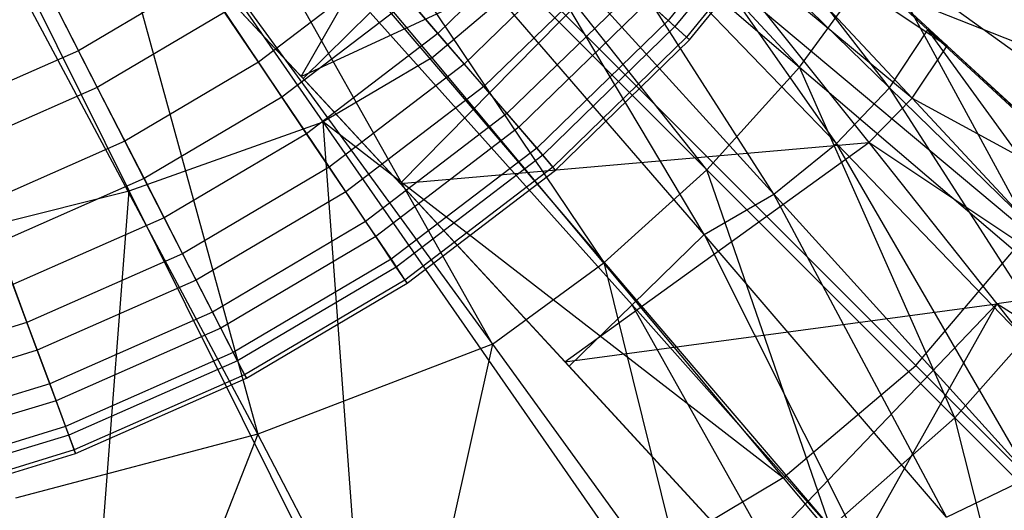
# Model space of a CAD drawing. Extents: x 4.9 to 22.3, y -20.4 to 0.
# Tile 32 of 95: x 14.5 to 16.3, y -14.5 to -13.6. Entities that reach past the tile are written whole.
import ezdxf

# ---------------------------------------------------------------- set-up
doc = ezdxf.new("R2010")
doc.units = 0
doc.header["$LTSCALE"] = 2.54
doc.layers.get('0').update_dxf_attribs({"color": 13, "linetype": 'CONTINUOUS'})

# ---------------------------------------------------------------- blocks, each defined once
blk = doc.blocks.new('AMELIA-10495_B_STL')
at = {"color": 0}
for p, q in [((15.9273, -13.7027, 2.9153), (15.018, -12.7224, 1.9301)), ((15.9273, -13.7027, 2.9153), (15.018, -12.7224, 1.9301)), ((15.7553, -13.8934, 2.9153), (14.9238, -12.8445, 1.9301)), ((14.9238, -12.8445, 1.9301), (15.9273, -13.7027, 2.9153)), ((15.7553, -13.8934, 2.9153), (14.9238, -12.8445, 1.9301)), ((14.9238, -12.8445, 1.9301), (15.9273, -13.7027, 2.9153)), ((15.7553, -13.8934, 2.9153), (14.8197, -12.9579, 1.9301)), ((15.5646, -14.0654, 2.9153), (14.8197, -12.9579, 1.9301)), ((15.5646, -14.0654, 2.9153), (14.8197, -12.9579, 1.9301)), ((15.7553, -13.8934, 2.9153), (14.8197, -12.9579, 1.9301)), ((15.0017, -13.7201, 2.3442), (15.4003, -13.0273, 2.2207)), ((15.0017, -13.7201, 2.3442), (15.4003, -13.0273, 2.2207)), ((15.3572, -14.2169, 2.9153), (14.7064, -13.0619, 1.9301)), ((15.3572, -14.2169, 2.9153), (14.7064, -13.0619, 1.9301)), ((14.7064, -13.0619, 1.9301), (15.5646, -14.0654, 2.9153)), ((14.7064, -13.0619, 1.9301), (15.5646, -14.0654, 2.9153)), ((16.1656, -13.6336, 2.4191), (15.6217, -13.1294, 1.9249)), ((16.0941, -13.7411, 2.3671), (15.6217, -13.1294, 1.9249)), ((16.1656, -13.6336, 2.4191), (15.6217, -13.1294, 1.9249)), ((16.0941, -13.7411, 2.3671), (15.6217, -13.1294, 1.9249)), ((14.5843, -13.1561, 1.9301), (14.9217, -14.3837, 2.9153)), ((14.5843, -13.1561, 1.9301), (14.9217, -14.3837, 2.9153)), ((14.5843, -13.1561, 1.9301), (15.3572, -14.2169, 2.9153)), ((14.5843, -13.1561, 1.9301), (15.3572, -14.2169, 2.9153)), ((15.0017, -13.7201, 2.3442), (14.4839, -13.1627, 1.9301)), ((15.0017, -13.7201, 2.3442), (14.4839, -13.1627, 1.9301)), ((14.521, -13.2026, 1.9301), (15.0017, -13.7201, 2.3442)), ((14.521, -13.2026, 1.9301), (15.0017, -13.7201, 2.3442)), ((14.5211, -13.2026, 1.5096), (15.0055, -13.724, 1.9275)), ((14.5211, -13.2026, 1.5096), (15.0055, -13.724, 1.9275)), ((15.996, -13.8446, 2.328), (15.5547, -13.2143, 1.867)), ((15.5547, -13.2143, 1.867), (16.0941, -13.7411, 2.3671)), ((15.996, -13.8446, 2.328), (15.5547, -13.2143, 1.867)), ((15.5547, -13.2143, 1.867), (16.0941, -13.7411, 2.3671)), ((14.9217, -14.3837, 2.9153), (14.3421, -13.3, 1.9301)), ((14.9217, -14.3837, 2.9153), (14.3421, -13.3, 1.9301)), ((15.996, -13.8446, 2.328), (15.4708, -13.3006, 1.8239)), ((15.8792, -13.9381, 2.3049), (15.4708, -13.3006, 1.8239)), ((15.996, -13.8446, 2.328), (15.4708, -13.3006, 1.8239)), ((15.8792, -13.9381, 2.3049), (15.4708, -13.3006, 1.8239)), ((16.2015, -13.663, 2.6041), (15.8325, -13.3226, 2.2428)), ((15.8325, -13.3226, 2.2428), (16.1656, -13.6336, 2.4191)), ((15.8325, -13.3226, 2.2428), (16.1656, -13.6336, 2.4191)), ((16.2015, -13.663, 2.6041), (15.8325, -13.3226, 2.2428)), ((14.9505, -13.3339, 18.0253), (15.2445, -13.6852, 17.7891)), ((14.9505, -13.3339, 18.0253), (15.2445, -13.6852, 17.7891)), ((15.5721, -13.3576, 17.7891), (16.5179, -13.7308, 17.4026)), ((15.5721, -13.3576, 17.7891), (16.5179, -13.7308, 17.4026)), ((15.5721, -13.3576, 17.7891), (16.3519, -14.01, 17.4026)), ((15.5721, -13.3576, 17.7891), (16.3519, -14.01, 17.4026)), ((15.8976, -13.3518, 5.3215), (15.6833, -13.6159, 5.3215)), ((15.8976, -13.3518, 5.3215), (15.6833, -13.6159, 5.3215)), ((15.9116, -13.3618, 6.3532), (15.6959, -13.6275, 6.3532)), ((15.9116, -13.3618, 6.3532), (15.6959, -13.6275, 6.3532)), ((15.9352, -13.3787, 5.6484), (15.7174, -13.6472, 5.6484)), ((15.9352, -13.3787, 5.6484), (15.7174, -13.6472, 5.6484)), ((15.0017, -13.7201, 2.3442), (15.6992, -13.3971, 2.502)), ((15.0017, -13.7201, 2.3442), (15.6992, -13.3971, 2.502)), ((15.1858, -13.9188, 2.5096), (15.6992, -13.3971, 2.502)), ((15.1858, -13.9188, 2.5096), (15.6992, -13.3971, 2.502)), ((15.7502, -14.0133, 2.2968), (15.3752, -13.3844, 1.7981)), ((15.3752, -13.3844, 1.7981), (15.8792, -13.9381, 2.3049)), ((15.7502, -14.0133, 2.2968), (15.3752, -13.3844, 1.7981)), ((15.3752, -13.3844, 1.7981), (15.8792, -13.9381, 2.3049)), ((16.1363, -13.7602, 2.7435), (15.6992, -13.3971, 2.502)), ((15.6992, -13.3971, 2.502), (16.0559, -13.8422, 2.883)), ((16.1363, -13.7602, 2.7435), (15.6992, -13.3971, 2.502)), ((15.6992, -13.3971, 2.502), (16.0559, -13.8422, 2.883)), ((15.7229, -13.6521, 5.9785), (15.9412, -13.383, 5.9785)), ((15.7229, -13.6521, 5.9785), (15.9412, -13.383, 5.9785)), ((16.1363, -13.7602, 2.7435), (15.7892, -13.3876, 2.3907)), ((15.7892, -13.3876, 2.3907), (16.2015, -13.663, 2.6041)), ((15.7892, -13.3876, 2.3907), (16.2015, -13.663, 2.6041)), ((16.1363, -13.7602, 2.7435), (15.7892, -13.3876, 2.3907)), ((15.0427, -13.804, 17.7891), (14.784, -13.4319, 18.0253)), ((15.0427, -13.804, 17.7891), (14.784, -13.4319, 18.0253)), ((15.4759, -13.4262, 7.4398), (15.2557, -13.64, 7.4398)), ((15.4759, -13.4262, 7.4398), (15.2557, -13.64, 7.4398)), ((15.7502, -14.0133, 2.2968), (15.2721, -13.4602, 1.7895)), ((15.7502, -14.0133, 2.2968), (15.2721, -13.4602, 1.7895)), ((14.49, -13.4807, 8.4153), (14.5884, -13.6724, 8.1066)), ((14.49, -13.4807, 8.4153), (14.5884, -13.6724, 8.1066)), ((15.5313, -13.4769, 4.6952), (15.3047, -13.6969, 4.6952)), ((15.5313, -13.4769, 4.6952), (15.3047, -13.6969, 4.6952)), ((15.9273, -13.7027, 2.9153), (16.0788, -13.4954, 2.9153)), ((15.9273, -13.7027, 2.9153), (16.0788, -13.4954, 2.9153)), ((16.5912, -13.867, 3.4314), (16.0788, -13.4954, 2.9153)), ((16.4189, -14.1226, 3.4314), (16.0788, -13.4954, 2.9153)), ((16.5912, -13.867, 3.4314), (16.0788, -13.4954, 2.9153)), ((16.4189, -14.1226, 3.4314), (16.0788, -13.4954, 2.9153)), ((15.1513, -13.5189, 7.7806), (14.9224, -13.6936, 7.7806)), ((15.1513, -13.5189, 7.7806), (14.9224, -13.6936, 7.7806)), ((15.2557, -13.64, 7.4398), (15.1513, -13.5189, 7.7806)), ((15.2557, -13.64, 7.4398), (15.1513, -13.5189, 7.7806)), ((15.572, -13.5141, 7.0865), (15.3407, -13.7387, 7.0865)), ((15.572, -13.5141, 7.0865), (15.3407, -13.7387, 7.0865)), ((14.6825, -13.9322, 17.7893), (14.487, -13.5377, 18.0254)), ((14.6825, -13.9322, 17.7893), (14.487, -13.5377, 18.0254)), ((14.5226, -13.5442, 3.8889), (14.6233, -13.7404, 4.1346)), ((14.5226, -13.5442, 3.8889), (14.6233, -13.7404, 4.1346)), ((14.8171, -13.5373, 8.1066), (14.5884, -13.6724, 8.1066)), ((14.8171, -13.5373, 8.1066), (14.5884, -13.6724, 8.1066)), ((14.9224, -13.6936, 7.7806), (14.8171, -13.5373, 8.1066)), ((14.9224, -13.6936, 7.7806), (14.8171, -13.5373, 8.1066)), ((15.2445, -13.6852, 17.7891), (15.4221, -13.5353, 17.7891)), ((15.2445, -13.6852, 17.7891), (15.4221, -13.5353, 17.7891)), ((15.4221, -13.5353, 17.7891), (16.1433, -14.2564, 17.4026)), ((15.4221, -13.5353, 17.7891), (16.1433, -14.2564, 17.4026)), ((15.6209, -13.5589, 5.0022), (15.384, -13.7889, 5.0022)), ((15.6209, -13.5589, 5.0022), (15.384, -13.7889, 5.0022)), ((15.6209, -13.5589, 5.0022), (15.6833, -13.6159, 5.3215)), ((15.6209, -13.5589, 5.0022), (15.6833, -13.6159, 5.3215)), ((15.2023, -13.578, 4.4047), (14.966, -13.7584, 4.4047)), ((15.2023, -13.578, 4.4047), (14.966, -13.7584, 4.4047)), ((15.2023, -13.578, 4.4047), (15.3047, -13.6969, 4.6952)), ((15.2023, -13.578, 4.4047), (15.3047, -13.6969, 4.6952)), ((15.6455, -13.5814, 6.7235), (15.4058, -13.8142, 6.7235)), ((15.6455, -13.5814, 6.7235), (15.4058, -13.8142, 6.7235)), ((15.6959, -13.6275, 6.3532), (15.6455, -13.5814, 6.7235)), ((15.6959, -13.6275, 6.3532), (15.6455, -13.5814, 6.7235)), ((14.8599, -13.6007, 4.1346), (14.6233, -13.7404, 4.1346)), ((14.8599, -13.6007, 4.1346), (14.6233, -13.7404, 4.1346)), ((14.8599, -13.6007, 4.1346), (14.966, -13.7584, 4.4047)), ((14.8599, -13.6007, 4.1346), (14.966, -13.7584, 4.4047)), ((15.0055, -13.724, 1.9275), (15.1297, -13.6012, 1.8243)), ((15.0055, -13.724, 1.9275), (15.1297, -13.6012, 1.8243)), ((15.6162, -14.1439, 2.3282), (15.1297, -13.6012, 1.8243)), ((15.6162, -14.1439, 2.3282), (15.1297, -13.6012, 1.8243)), ((15.6833, -13.6159, 5.3215), (15.4392, -13.8529, 5.3215)), ((15.6833, -13.6159, 5.3215), (15.4392, -13.8529, 5.3215)), ((15.6833, -13.6159, 5.3215), (15.7174, -13.6472, 5.6484)), ((15.6833, -13.6159, 5.3215), (15.7174, -13.6472, 5.6484)), ((15.6959, -13.6275, 6.3532), (15.4504, -13.8659, 6.3532)), ((15.6959, -13.6275, 6.3532), (15.4504, -13.8659, 6.3532)), ((15.7229, -13.6521, 5.9785), (15.6959, -13.6275, 6.3532)), ((15.7229, -13.6521, 5.9785), (15.6959, -13.6275, 6.3532)), ((16.0941, -13.7411, 2.3671), (16.1656, -13.6336, 2.4191)), ((16.0941, -13.7411, 2.3671), (16.1656, -13.6336, 2.4191)), ((16.2015, -13.663, 2.6041), (16.1656, -13.6336, 2.4191)), ((16.2015, -13.663, 2.6041), (16.1656, -13.6336, 2.4191)), ((16.6801, -14.1084, 2.9598), (16.1656, -13.6336, 2.4191)), ((16.6042, -14.2388, 2.9135), (16.1656, -13.6336, 2.4191)), ((16.6801, -14.1084, 2.9598), (16.1656, -13.6336, 2.4191)), ((16.6042, -14.2388, 2.9135), (16.1656, -13.6336, 2.4191)), ((15.2557, -13.64, 7.4398), (15.0117, -13.8262, 7.4398)), ((15.2557, -13.64, 7.4398), (15.0117, -13.8262, 7.4398)), ((15.3407, -13.7387, 7.0865), (15.2557, -13.64, 7.4398)), ((15.3407, -13.7387, 7.0865), (15.2557, -13.64, 7.4398)), ((15.7174, -13.6472, 5.6484), (15.4694, -13.888, 5.6484)), ((15.7174, -13.6472, 5.6484), (15.4694, -13.888, 5.6484)), ((15.4742, -13.8936, 5.9785), (15.7229, -13.6521, 5.9785)), ((15.4742, -13.8936, 5.9785), (15.7229, -13.6521, 5.9785)), ((15.7174, -13.6472, 5.6484), (15.7229, -13.6521, 5.9785)), ((15.7174, -13.6472, 5.6484), (15.7229, -13.6521, 5.9785)), ((14.5884, -13.6724, 8.1066), (14.3453, -13.7795, 8.1066)), ((14.5884, -13.6724, 8.1066), (14.3453, -13.7795, 8.1066)), ((14.6745, -13.84, 7.7806), (14.5884, -13.6724, 8.1066)), ((14.6745, -13.84, 7.7806), (14.5884, -13.6724, 8.1066)), ((16.1363, -13.7602, 2.7435), (16.2015, -13.663, 2.6041)), ((16.1363, -13.7602, 2.7435), (16.2015, -13.663, 2.6041)), ((16.555, -13.9878, 2.9896), (16.2015, -13.663, 2.6041)), ((16.2015, -13.663, 2.6041), (16.6801, -14.1084, 2.9598)), ((16.2015, -13.663, 2.6041), (16.6801, -14.1084, 2.9598)), ((16.555, -13.9878, 2.9896), (16.2015, -13.663, 2.6041)), ((15.2445, -13.6852, 17.7891), (15.0427, -13.804, 17.7891)), ((15.2445, -13.6852, 17.7891), (15.0427, -13.804, 17.7891)), ((15.2445, -13.6852, 17.7891), (15.8969, -14.465, 17.4026)), ((15.2445, -13.6852, 17.7891), (15.8969, -14.465, 17.4026)), ((14.9224, -13.6936, 7.7806), (14.6745, -13.84, 7.7806)), ((14.9224, -13.6936, 7.7806), (14.6745, -13.84, 7.7806)), ((15.0117, -13.8262, 7.4398), (14.9224, -13.6936, 7.7806)), ((15.0117, -13.8262, 7.4398), (14.9224, -13.6936, 7.7806)), ((15.3047, -13.6969, 4.6952), (15.0537, -13.8885, 4.6952)), ((15.3047, -13.6969, 4.6952), (15.0537, -13.8885, 4.6952)), ((15.3047, -13.6969, 4.6952), (15.384, -13.7889, 5.0022)), ((15.3047, -13.6969, 4.6952), (15.384, -13.7889, 5.0022)), ((15.7553, -13.8934, 2.9153), (15.9273, -13.7027, 2.9153)), ((15.7553, -13.8934, 2.9153), (15.9273, -13.7027, 2.9153)), ((16.2156, -14.3537, 3.4314), (15.9273, -13.7027, 2.9153)), ((16.2156, -14.3537, 3.4314), (15.9273, -13.7027, 2.9153)), ((15.9273, -13.7027, 2.9153), (16.4189, -14.1226, 3.4314)), ((15.9273, -13.7027, 2.9153), (16.4189, -14.1226, 3.4314)), ((15.1858, -13.9188, 2.5096), (15.0017, -13.7201, 2.3442)), ((15.1858, -13.9188, 2.5096), (15.0017, -13.7201, 2.3442)), ((15.0055, -13.724, 1.9275), (15.1858, -13.9188, 2.5096)), ((15.0055, -13.724, 1.9275), (15.4992, -14.2574, 2.4233)), ((15.0055, -13.724, 1.9275), (15.1858, -13.9188, 2.5096)), ((15.0055, -13.724, 1.9275), (15.4992, -14.2574, 2.4233)), ((14.6233, -13.7404, 4.1346), (14.3719, -13.8512, 4.1346)), ((14.6233, -13.7404, 4.1346), (14.3719, -13.8512, 4.1346)), ((14.6233, -13.7404, 4.1346), (14.7101, -13.9095, 4.4047)), ((14.6233, -13.7404, 4.1346), (14.7101, -13.9095, 4.4047)), ((15.3407, -13.7387, 7.0865), (15.0845, -13.9343, 7.0865)), ((15.3407, -13.7387, 7.0865), (15.0845, -13.9343, 7.0865)), ((15.4058, -13.8142, 6.7235), (15.3407, -13.7387, 7.0865)), ((15.4058, -13.8142, 6.7235), (15.3407, -13.7387, 7.0865)), ((15.996, -13.8446, 2.328), (16.0941, -13.7411, 2.3671)), ((15.996, -13.8446, 2.328), (16.0941, -13.7411, 2.3671)), ((16.4921, -14.3596, 2.8778), (16.0941, -13.7411, 2.3671)), ((16.0941, -13.7411, 2.3671), (16.6042, -14.2388, 2.9135)), ((16.4921, -14.3596, 2.8778), (16.0941, -13.7411, 2.3671)), ((16.0941, -13.7411, 2.3671), (16.6042, -14.2388, 2.9135)), ((14.966, -13.7584, 4.4047), (14.7101, -13.9095, 4.4047)), ((14.966, -13.7584, 4.4047), (14.7101, -13.9095, 4.4047)), ((14.966, -13.7584, 4.4047), (15.0537, -13.8885, 4.6952)), ((14.966, -13.7584, 4.4047), (15.0537, -13.8885, 4.6952)), ((16.1363, -13.7602, 2.7435), (16.0559, -13.8422, 2.883)), ((16.1363, -13.7602, 2.7435), (16.0559, -13.8422, 2.883)), ((16.4675, -14.1169, 3.121), (16.1363, -13.7602, 2.7435)), ((16.1363, -13.7602, 2.7435), (16.555, -13.9878, 2.9896)), ((16.1363, -13.7602, 2.7435), (16.555, -13.9878, 2.9896)), ((16.4675, -14.1169, 3.121), (16.1363, -13.7602, 2.7435)), ((15.384, -13.7889, 5.0022), (15.1216, -13.9893, 5.0022)), ((15.384, -13.7889, 5.0022), (15.1216, -13.9893, 5.0022)), ((15.384, -13.7889, 5.0022), (15.4392, -13.8529, 5.3215)), ((15.384, -13.7889, 5.0022), (15.4392, -13.8529, 5.3215)), ((14.6825, -13.9322, 17.7893), (15.0427, -13.804, 17.7891)), ((14.6825, -13.9322, 17.7893), (15.0427, -13.804, 17.7891)), ((15.117, -14.8057, 17.403), (15.0427, -13.804, 17.7891)), ((15.117, -14.8057, 17.403), (15.0427, -13.804, 17.7891)), ((15.6176, -14.631, 17.4026), (15.0427, -13.804, 17.7891)), ((15.8969, -14.465, 17.4026), (15.0427, -13.804, 17.7891)), ((15.6176, -14.631, 17.4026), (15.0427, -13.804, 17.7891)), ((15.8969, -14.465, 17.4026), (15.0427, -13.804, 17.7891)), ((15.4058, -13.8142, 6.7235), (15.1402, -14.0169, 6.7235)), ((15.4058, -13.8142, 6.7235), (15.1402, -14.0169, 6.7235)), ((15.4504, -13.8659, 6.3532), (15.4058, -13.8142, 6.7235)), ((15.4504, -13.8659, 6.3532), (15.4058, -13.8142, 6.7235)), ((15.0117, -13.8262, 7.4398), (14.7475, -13.9823, 7.4398)), ((15.0117, -13.8262, 7.4398), (14.7475, -13.9823, 7.4398)), ((15.0845, -13.9343, 7.0865), (15.0117, -13.8262, 7.4398)), ((15.0845, -13.9343, 7.0865), (15.0117, -13.8262, 7.4398)), ((14.6745, -13.84, 7.7806), (14.4109, -13.9561, 7.7806)), ((14.6745, -13.84, 7.7806), (14.4109, -13.9561, 7.7806)), ((14.7475, -13.9823, 7.4398), (14.6745, -13.84, 7.7806)), ((14.7475, -13.9823, 7.4398), (14.6745, -13.84, 7.7806)), ((15.4392, -13.8529, 5.3215), (15.1687, -14.0593, 5.3215)), ((15.4392, -13.8529, 5.3215), (15.1687, -14.0593, 5.3215)), ((15.1858, -13.9188, 2.5096), (16.0559, -13.8422, 2.883)), ((15.1858, -13.9188, 2.5096), (16.0559, -13.8422, 2.883)), ((15.4392, -13.8529, 5.3215), (15.4694, -13.888, 5.6484)), ((15.4392, -13.8529, 5.3215), (15.4694, -13.888, 5.6484)), ((15.4915, -14.2494, 2.8075), (16.0559, -13.8422, 2.883)), ((15.4915, -14.2494, 2.8075), (16.0559, -13.8422, 2.883)), ((15.8792, -13.9381, 2.3049), (15.996, -13.8446, 2.328)), ((15.8792, -13.9381, 2.3049), (15.996, -13.8446, 2.328)), ((16.4921, -14.3596, 2.8778), (15.996, -13.8446, 2.328)), ((16.3545, -14.463, 2.857), (15.996, -13.8446, 2.328)), ((16.4921, -14.3596, 2.8778), (15.996, -13.8446, 2.328)), ((16.3545, -14.463, 2.857), (15.996, -13.8446, 2.328)), ((16.4675, -14.1169, 3.121), (16.0559, -13.8422, 2.883)), ((16.0559, -13.8422, 2.883), (16.2936, -14.1418, 3.1679)), ((16.4675, -14.1169, 3.121), (16.0559, -13.8422, 2.883)), ((16.0559, -13.8422, 2.883), (16.2936, -14.1418, 3.1679)), ((15.4504, -13.8659, 6.3532), (15.1783, -14.0736, 6.3532)), ((15.4504, -13.8659, 6.3532), (15.1783, -14.0736, 6.3532)), ((15.4742, -13.8936, 5.9785), (15.4504, -13.8659, 6.3532)), ((15.4742, -13.8936, 5.9785), (15.4504, -13.8659, 6.3532)), ((15.0537, -13.8885, 4.6952), (14.7817, -14.0491, 4.6952)), ((15.0537, -13.8885, 4.6952), (14.7817, -14.0491, 4.6952)), ((15.0537, -13.8885, 4.6952), (15.1216, -13.9893, 5.0022)), ((15.0537, -13.8885, 4.6952), (15.1216, -13.9893, 5.0022)), ((15.4694, -13.888, 5.6484), (15.1946, -14.0977, 5.6484)), ((15.4694, -13.888, 5.6484), (15.1946, -14.0977, 5.6484)), ((15.4694, -13.888, 5.6484), (15.4742, -13.8936, 5.9785)), ((15.4694, -13.888, 5.6484), (15.4742, -13.8936, 5.9785)), ((14.7101, -13.9095, 4.4047), (14.4381, -14.0293, 4.4047)), ((14.7101, -13.9095, 4.4047), (14.4381, -14.0293, 4.4047)), ((14.7101, -13.9095, 4.4047), (14.7817, -14.0491, 4.6952)), ((14.7101, -13.9095, 4.4047), (14.7817, -14.0491, 4.6952)), ((15.1987, -14.1038, 5.9785), (15.4742, -13.8936, 5.9785)), ((15.1987, -14.1038, 5.9785), (15.4742, -13.8936, 5.9785)), ((15.5646, -14.0654, 2.9153), (15.7553, -13.8934, 2.9153)), ((15.5646, -14.0654, 2.9153), (15.7553, -13.8934, 2.9153)), ((16.2156, -14.3537, 3.4314), (15.7553, -13.8934, 2.9153)), ((15.9845, -14.557, 3.4314), (15.7553, -13.8934, 2.9153)), ((15.9845, -14.557, 3.4314), (15.7553, -13.8934, 2.9153)), ((16.2156, -14.3537, 3.4314), (15.7553, -13.8934, 2.9153)), ((15.4915, -14.2494, 2.8075), (15.1858, -13.9188, 2.5096)), ((15.4915, -14.2494, 2.8075), (15.1858, -13.9188, 2.5096)), ((14.3144, -14.024, 17.7893), (14.6825, -13.9322, 17.7893)), ((14.3144, -14.024, 17.7893), (14.6825, -13.9322, 17.7893)), ((14.6058, -14.931, 17.403), (14.6825, -13.9322, 17.7893)), ((14.6058, -14.931, 17.403), (14.6825, -13.9322, 17.7893)), ((15.117, -14.8057, 17.403), (14.6825, -13.9322, 17.7893)), ((15.117, -14.8057, 17.403), (14.6825, -13.9322, 17.7893)), ((15.0845, -13.9343, 7.0865), (14.807, -14.0982, 7.0865)), ((15.0845, -13.9343, 7.0865), (14.807, -14.0982, 7.0865)), ((15.1402, -14.0169, 6.7235), (15.0845, -13.9343, 7.0865)), ((15.1402, -14.0169, 6.7235), (15.0845, -13.9343, 7.0865)), ((15.7502, -14.0133, 2.2968), (15.8792, -13.9381, 2.3049)), ((15.7502, -14.0133, 2.2968), (15.8792, -13.9381, 2.3049)), ((16.1999, -14.538, 2.8488), (15.8792, -13.9381, 2.3049)), ((15.8792, -13.9381, 2.3049), (16.3545, -14.463, 2.857)), ((16.1999, -14.538, 2.8488), (15.8792, -13.9381, 2.3049)), ((15.8792, -13.9381, 2.3049), (16.3545, -14.463, 2.857)), ((14.7475, -13.9823, 7.4398), (14.4666, -14.106, 7.4398)), ((14.7475, -13.9823, 7.4398), (14.4666, -14.106, 7.4398)), ((14.807, -14.0982, 7.0865), (14.7475, -13.9823, 7.4398)), ((14.807, -14.0982, 7.0865), (14.7475, -13.9823, 7.4398)), ((15.1216, -13.9893, 5.0022), (14.8372, -14.1572, 5.0022)), ((15.1216, -13.9893, 5.0022), (14.8372, -14.1572, 5.0022)), ((15.1216, -13.9893, 5.0022), (15.1687, -14.0593, 5.3215)), ((15.1216, -13.9893, 5.0022), (15.1687, -14.0593, 5.3215)), ((15.1402, -14.0169, 6.7235), (14.8525, -14.1868, 6.7235)), ((15.1402, -14.0169, 6.7235), (14.8525, -14.1868, 6.7235)), ((15.1783, -14.0736, 6.3532), (15.1402, -14.0169, 6.7235)), ((15.1783, -14.0736, 6.3532), (15.1402, -14.0169, 6.7235)), ((15.7502, -14.0133, 2.2968), (15.6162, -14.1439, 2.3282)), ((15.7502, -14.0133, 2.2968), (15.6162, -14.1439, 2.3282)), ((16.1999, -14.538, 2.8488), (15.7502, -14.0133, 2.2968)), ((15.7502, -14.0133, 2.2968), (16.0741, -14.6579, 2.8772)), ((15.7502, -14.0133, 2.2968), (16.0741, -14.6579, 2.8772)), ((16.1999, -14.538, 2.8488), (15.7502, -14.0133, 2.2968)), ((16.1433, -14.2564, 17.4026), (16.3519, -14.01, 17.4026)), ((16.1433, -14.2564, 17.4026), (16.3519, -14.01, 17.4026)), ((14.4381, -14.0293, 4.4047), (14.4927, -14.1764, 4.6952)), ((14.4381, -14.0293, 4.4047), (14.4927, -14.1764, 4.6952)), ((14.7817, -14.0491, 4.6952), (14.4927, -14.1764, 4.6952)), ((14.7817, -14.0491, 4.6952), (14.4927, -14.1764, 4.6952)), ((14.7817, -14.0491, 4.6952), (14.8372, -14.1572, 5.0022)), ((14.7817, -14.0491, 4.6952), (14.8372, -14.1572, 5.0022)), ((15.1687, -14.0593, 5.3215), (14.8758, -14.2324, 5.3215)), ((15.1687, -14.0593, 5.3215), (14.8758, -14.2324, 5.3215)), ((15.1783, -14.0736, 6.3532), (14.8837, -14.2476, 6.3532)), ((15.1783, -14.0736, 6.3532), (14.8837, -14.2476, 6.3532)), ((15.1687, -14.0593, 5.3215), (15.1946, -14.0977, 5.6484)), ((15.1687, -14.0593, 5.3215), (15.1946, -14.0977, 5.6484)), ((15.1987, -14.1038, 5.9785), (15.1783, -14.0736, 6.3532)), ((15.1987, -14.1038, 5.9785), (15.1783, -14.0736, 6.3532)), ((15.3572, -14.2169, 2.9153), (15.5646, -14.0654, 2.9153)), ((15.3572, -14.2169, 2.9153), (15.5646, -14.0654, 2.9153)), ((15.7289, -14.7293, 3.4314), (15.5646, -14.0654, 2.9153)), ((15.7289, -14.7293, 3.4314), (15.5646, -14.0654, 2.9153)), ((15.5646, -14.0654, 2.9153), (15.9845, -14.557, 3.4314)), ((15.5646, -14.0654, 2.9153), (15.9845, -14.557, 3.4314)), ((14.512, -14.2281, 7.0865), (14.4666, -14.106, 7.4398)), ((14.512, -14.2281, 7.0865), (14.4666, -14.106, 7.4398)), ((14.807, -14.0982, 7.0865), (14.512, -14.2281, 7.0865)), ((14.807, -14.0982, 7.0865), (14.512, -14.2281, 7.0865)), ((14.8525, -14.1868, 6.7235), (14.807, -14.0982, 7.0865)), ((14.8525, -14.1868, 6.7235), (14.807, -14.0982, 7.0865)), ((15.1946, -14.0977, 5.6484), (14.8969, -14.2735, 5.6484)), ((15.1946, -14.0977, 5.6484), (14.8969, -14.2735, 5.6484)), ((14.9003, -14.2801, 5.9785), (15.1987, -14.1038, 5.9785)), ((14.9003, -14.2801, 5.9785), (15.1987, -14.1038, 5.9785)), ((15.1946, -14.0977, 5.6484), (15.1987, -14.1038, 5.9785)), ((15.1946, -14.0977, 5.6484), (15.1987, -14.1038, 5.9785)), ((16.2156, -14.3537, 3.4314), (16.4189, -14.1226, 3.4314)), ((16.2156, -14.3537, 3.4314), (16.4189, -14.1226, 3.4314)), ((16.4675, -14.1169, 3.121), (16.2936, -14.1418, 3.1679)), ((16.4675, -14.1169, 3.121), (16.2936, -14.1418, 3.1679)), ((15.4915, -14.2494, 2.8075), (16.2936, -14.1418, 3.1679)), ((15.4915, -14.2494, 2.8075), (16.2936, -14.1418, 3.1679)), ((15.4992, -14.2574, 2.4233), (15.6162, -14.1439, 2.3282)), ((15.4992, -14.2574, 2.4233), (15.6162, -14.1439, 2.3282)), ((16.0741, -14.6579, 2.8772), (15.6162, -14.1439, 2.3282)), ((15.964, -14.762, 2.9648), (15.6162, -14.1439, 2.3282)), ((16.0741, -14.6579, 2.8772), (15.6162, -14.1439, 2.3282)), ((15.964, -14.762, 2.9648), (15.6162, -14.1439, 2.3282)), ((15.8343, -14.6214, 3.1795), (16.2936, -14.1418, 3.1679)), ((15.8343, -14.6214, 3.1795), (16.2936, -14.1418, 3.1679)), ((16.2936, -14.1418, 3.1679), (15.9519, -14.7494, 3.3172)), ((16.2936, -14.1418, 3.1679), (15.9519, -14.7494, 3.3172)), ((16.7825, -14.4574, 3.522), (16.2936, -14.1418, 3.1679)), ((16.2936, -14.1418, 3.1679), (16.8296, -14.8281, 3.9202)), ((16.7825, -14.4574, 3.522), (16.2936, -14.1418, 3.1679)), ((16.2936, -14.1418, 3.1679), (16.8296, -14.8281, 3.9202)), ((14.8372, -14.1572, 5.0022), (14.5351, -14.2903, 5.0022)), ((14.8372, -14.1572, 5.0022), (14.5351, -14.2903, 5.0022)), ((14.8372, -14.1572, 5.0022), (14.8758, -14.2324, 5.3215)), ((14.8372, -14.1572, 5.0022), (14.8758, -14.2324, 5.3215)), ((14.4927, -14.1764, 4.6952), (14.1907, -14.2686, 4.6952)), ((14.4927, -14.1764, 4.6952), (14.1907, -14.2686, 4.6952)), ((14.4927, -14.1764, 4.6952), (14.5351, -14.2903, 5.0022)), ((14.4927, -14.1764, 4.6952), (14.5351, -14.2903, 5.0022)), ((14.8525, -14.1868, 6.7235), (14.5467, -14.3216, 6.7235)), ((14.8525, -14.1868, 6.7235), (14.5467, -14.3216, 6.7235)), ((14.8837, -14.2476, 6.3532), (14.8525, -14.1868, 6.7235)), ((14.8837, -14.2476, 6.3532), (14.8525, -14.1868, 6.7235)), ((15.3572, -14.2169, 2.9153), (14.9217, -14.3837, 2.9153)), ((15.3572, -14.2169, 2.9153), (14.9217, -14.3837, 2.9153)), ((15.3572, -14.2169, 2.9153), (15.2005, -14.9198, 3.4314)), ((15.3572, -14.2169, 2.9153), (15.2005, -14.9198, 3.4314)), ((15.3572, -14.2169, 2.9153), (15.7289, -14.7293, 3.4314)), ((15.3572, -14.2169, 2.9153), (15.7289, -14.7293, 3.4314)), ((14.512, -14.2281, 7.0865), (14.2037, -14.3223, 7.0865)), ((14.512, -14.2281, 7.0865), (14.2037, -14.3223, 7.0865)), ((14.5467, -14.3216, 6.7235), (14.512, -14.2281, 7.0865)), ((14.5467, -14.3216, 6.7235), (14.512, -14.2281, 7.0865)), ((14.8758, -14.2324, 5.3215), (14.5645, -14.3695, 5.3215)), ((14.8758, -14.2324, 5.3215), (14.5645, -14.3695, 5.3215)), ((14.8758, -14.2324, 5.3215), (14.8969, -14.2735, 5.6484)), ((14.8758, -14.2324, 5.3215), (14.8969, -14.2735, 5.6484)), ((14.8837, -14.2476, 6.3532), (14.5704, -14.3856, 6.3532)), ((14.8837, -14.2476, 6.3532), (14.5704, -14.3856, 6.3532)), ((14.9003, -14.2801, 5.9785), (14.8837, -14.2476, 6.3532)), ((14.9003, -14.2801, 5.9785), (14.8837, -14.2476, 6.3532)), ((15.8343, -14.6214, 3.1795), (15.4915, -14.2494, 2.8075)), ((15.4992, -14.2574, 2.4233), (15.4915, -14.2494, 2.8075)), ((15.4992, -14.2574, 2.4233), (15.4915, -14.2494, 2.8075)), ((15.8343, -14.6214, 3.1795), (15.4915, -14.2494, 2.8075)), ((15.4992, -14.2574, 2.4233), (15.964, -14.762, 2.9648)), ((15.4992, -14.2574, 2.4233), (15.964, -14.762, 2.9648)), ((15.8969, -14.465, 17.4026), (16.1433, -14.2564, 17.4026)), ((15.8969, -14.465, 17.4026), (16.1433, -14.2564, 17.4026)), ((16.1433, -14.2564, 17.4026), (16.815, -14.9282, 16.9698)), ((16.1433, -14.2564, 17.4026), (16.815, -14.9282, 16.9698)), ((14.8969, -14.2735, 5.6484), (14.5806, -14.4129, 5.6484)), ((14.8969, -14.2735, 5.6484), (14.5806, -14.4129, 5.6484)), ((14.8969, -14.2735, 5.6484), (14.9003, -14.2801, 5.9785)), ((14.8969, -14.2735, 5.6484), (14.9003, -14.2801, 5.9785)), ((14.5351, -14.2903, 5.0022), (14.2192, -14.3867, 5.0022)), ((14.5351, -14.2903, 5.0022), (14.2192, -14.3867, 5.0022)), ((14.5351, -14.2903, 5.0022), (14.5645, -14.3695, 5.3215)), ((14.5351, -14.2903, 5.0022), (14.5645, -14.3695, 5.3215)), ((14.5831, -14.4198, 5.9785), (14.9003, -14.2801, 5.9785)), ((14.5831, -14.4198, 5.9785), (14.9003, -14.2801, 5.9785)), ((14.5467, -14.3216, 6.7235), (14.2271, -14.4191, 6.7235)), ((14.5467, -14.3216, 6.7235), (14.2271, -14.4191, 6.7235)), ((14.5704, -14.3856, 6.3532), (14.5467, -14.3216, 6.7235)), ((14.5704, -14.3856, 6.3532), (14.5467, -14.3216, 6.7235)), ((15.9845, -14.557, 3.4314), (16.2156, -14.3537, 3.4314)), ((15.9845, -14.557, 3.4314), (16.2156, -14.3537, 3.4314)), ((16.6557, -14.7938, 3.9754), (16.2156, -14.3537, 3.4314)), ((16.385, -15.0268, 3.9754), (16.2156, -14.3537, 3.4314)), ((16.385, -15.0268, 3.9754), (16.2156, -14.3537, 3.4314)), ((16.6557, -14.7938, 3.9754), (16.2156, -14.3537, 3.4314)), ((14.5645, -14.3695, 5.3215), (14.2391, -14.4689, 5.3215)), ((14.5645, -14.3695, 5.3215), (14.2391, -14.4689, 5.3215)), ((14.5704, -14.3856, 6.3532), (14.2431, -14.4856, 6.3532)), ((14.5704, -14.3856, 6.3532), (14.2431, -14.4856, 6.3532)), ((14.9217, -14.3837, 2.9153), (14.4716, -14.5028, 2.9153)), ((14.9217, -14.3837, 2.9153), (14.4716, -14.5028, 2.9153)), ((14.5645, -14.3695, 5.3215), (14.5806, -14.4129, 5.6484)), ((14.5645, -14.3695, 5.3215), (14.5806, -14.4129, 5.6484)), ((14.5831, -14.4198, 5.9785), (14.5704, -14.3856, 6.3532)), ((14.5831, -14.4198, 5.9785), (14.5704, -14.3856, 6.3532)), ((14.9217, -14.3837, 2.9153), (14.6575, -15.0558, 3.4314)), ((14.9217, -14.3837, 2.9153), (14.6575, -15.0558, 3.4314)), ((15.2005, -14.9198, 3.4314), (14.9217, -14.3837, 2.9153)), ((15.2005, -14.9198, 3.4314), (14.9217, -14.3837, 2.9153)), ((14.5806, -14.4129, 5.6484), (14.25, -14.5138, 5.6484)), ((14.5806, -14.4129, 5.6484), (14.25, -14.5138, 5.6484)), ((14.2517, -14.521, 5.9785), (14.5831, -14.4198, 5.9785)), ((14.2517, -14.521, 5.9785), (14.5831, -14.4198, 5.9785)), ((14.5806, -14.4129, 5.6484), (14.5831, -14.4198, 5.9785)), ((14.5806, -14.4129, 5.6484), (14.5831, -14.4198, 5.9785)), ((15.8969, -14.465, 17.4026), (15.6176, -14.631, 17.4026)), ((15.8969, -14.465, 17.4026), (15.6176, -14.631, 17.4026)), ((15.8969, -14.465, 17.4026), (16.5047, -15.1914, 16.9698)), ((15.8969, -14.465, 17.4026), (16.5047, -15.1914, 16.9698)), ((16.1999, -14.538, 2.8488), (16.3545, -14.463, 2.857)), ((16.1999, -14.538, 2.8488), (16.3545, -14.463, 2.857))]:
    blk.add_line(p, q, dxfattribs=at)

msp = doc.modelspace()

# ---------------------------------------------------------------- block references
at = {"color": 0}
msp.add_blockref('AMELIA-10495_B_STL', (0, 0), dxfattribs=at)

doc.saveas('drawing.dxf')
